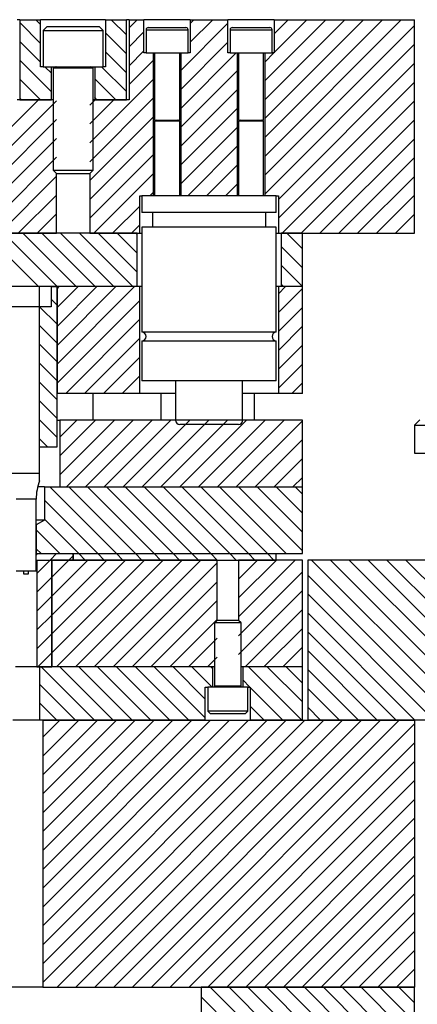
# Model space of a CAD drawing. Header units: inches. Extents: x 220 to 877, y 4 to 174.
# Tile 63 of 256: x 253.85 to 257.58, y 12.75 to 21.97. Entities that reach past the tile are written whole.
import ezdxf

# ---------------------------------------------------------------- set-up
doc = ezdxf.new("R2010")
doc.units = ezdxf.units.IN
doc.header["$LTSCALE"] = 0.5
doc.header["$MEASUREMENT"] = 0
doc.layers.add('SID-M-F', color=202, linetype='Continuous')
doc.layers.add('SID-M-S', color=105, linetype='Continuous')

msp = doc.modelspace()

# ---------------------------------------------------------------- linework, layer by layer
at = {"layer": 'SID-M-F', "linetype": 'Continuous'}
for p, q in [((254.04507, 21.75277), (253.84957, 21.94827)), ((254.04507, 21.92955), (253.99979, 21.97482)), ((254.84957, 21.83216), (254.7069, 21.97482)), ((254.87457, 21.89772), (254.95167, 21.97482)), ((255.4474, 21.94022), (255.482, 21.97482)), ((255.4474, 21.76344), (255.65878, 21.97482)), ((256.14622, 21.4016), (256.71944, 21.97482)), ((256.14622, 21.22483), (256.89622, 21.97482)), ((256.14622, 21.04805), (257.07299, 21.97482)), ((256.14622, 20.87127), (257.24977, 21.97482)), ((256.14622, 20.6945), (257.42655, 21.97482)), ((256.2348, 21.84374), (256.36589, 21.97482)), ((256.2348, 21.66696), (256.54266, 21.97482)), ((254.87457, 21.72094), (255.01433, 21.8607)), ((255.35882, 21.49808), (255.80173, 21.941)), ((256.14622, 20.51772), (257.54957, 21.92107)), ((254.04507, 21.576), (253.84957, 21.7715)), ((254.84957, 21.65538), (254.65407, 21.85088)), ((255.35882, 21.32131), (255.80173, 21.76422)), ((254.84957, 21.4786), (254.65407, 21.6741)), ((254.87457, 21.54416), (255.01433, 21.68393)), ((256.14622, 20.34094), (257.54957, 21.74429)), ((254.14657, 21.29772), (253.84957, 21.59472)), ((254.87457, 21.36739), (255.10291, 21.59573)), ((255.35882, 21.14453), (255.87864, 21.66435)), ((256.14622, 21.57838), (256.23219, 21.66435)), ((254.14657, 21.4745), (254.08624, 21.53482)), ((254.84957, 21.30183), (254.61657, 21.53482)), ((255.35882, 20.96775), (255.89032, 21.49925)), ((256.27457, 20.29251), (257.54957, 21.56751)), ((254.04269, 21.22482), (253.84957, 21.41794)), ((254.50582, 20.82186), (255.10291, 21.41896)), ((254.74979, 21.22482), (254.55257, 21.42205)), ((255.35882, 20.79098), (255.89032, 21.32247)), ((256.27457, 20.11574), (257.54957, 21.39074)), ((253.40379, 20.60372), (254.0249, 21.22482)), ((253.51422, 20.53737), (254.19332, 21.21647)), ((253.86591, 21.22482), (253.84957, 21.24117)), ((254.50582, 20.64508), (255.10291, 21.24218)), ((254.50582, 21.17541), (254.55523, 21.22482)), ((254.50582, 20.99864), (254.732, 21.22482)), ((254.57302, 21.22482), (254.55257, 21.24527)), ((256.31043, 19.97482), (257.54957, 21.21396)), ((255.35882, 20.6142), (255.89032, 21.1457)), ((253.61832, 20.46469), (254.19332, 21.03969)), ((254.50582, 20.46831), (255.10291, 21.0654)), ((256.48721, 19.97482), (257.54957, 21.03718)), ((255.35882, 20.43742), (255.89032, 20.96892)), ((253.61832, 20.28791), (254.19332, 20.86291)), ((254.50582, 20.29153), (255.10291, 20.88863)), ((256.66398, 19.97482), (257.54957, 20.86041)), ((255.42394, 20.32577), (255.89032, 20.79214)), ((253.61832, 20.11114), (254.19332, 20.68614)), ((254.50582, 20.11475), (255.10291, 20.71185)), ((256.84076, 19.97482), (257.54957, 20.68363)), ((255.60072, 20.32577), (255.89032, 20.61537)), ((253.65878, 19.97482), (254.19332, 20.50936)), ((254.54266, 19.97482), (255.10291, 20.53507)), ((257.01754, 19.97482), (257.54957, 20.50685)), ((255.77749, 20.32577), (255.89032, 20.43859)), ((253.83556, 19.97482), (254.19332, 20.33258)), ((255.07038, 20.32577), (255.10291, 20.3583)), ((257.19431, 19.97482), (257.54957, 20.33007)), ((254.71944, 19.97482), (254.97457, 20.22995)), ((254.01233, 19.97482), (254.19332, 20.15581)), ((257.37109, 19.97482), (257.54957, 20.1533)), ((254.89622, 19.97482), (254.97457, 20.05317)), ((254.02492, 19.47482), (253.52807, 19.97167)), ((254.2017, 19.47482), (253.7017, 19.97482)), ((254.37847, 19.47482), (253.87847, 19.97482)), ((254.55525, 19.47482), (254.05525, 19.97482)), ((254.18911, 19.97482), (254.19332, 19.97903)), ((254.73203, 19.47482), (254.23203, 19.97482)), ((254.9088, 19.47482), (254.4088, 19.97482)), ((254.94957, 19.61084), (254.58558, 19.97482)), ((254.94957, 19.78761), (254.76236, 19.97482)), ((254.94957, 19.96439), (254.93913, 19.97482)), ((256.49957, 19.8286), (256.35335, 19.97482)), ((256.49957, 19.65183), (256.29957, 19.85183)), ((256.49957, 19.47505), (256.29957, 19.67505)), ((254.19957, 19.45495), (254.21944, 19.47482)), ((254.19957, 19.27817), (254.39622, 19.47482)), ((254.19957, 19.1014), (254.57299, 19.47482)), ((254.19957, 18.92462), (254.74977, 19.47482)), ((254.19957, 18.74784), (254.92655, 19.47482)), ((256.27457, 19.40863), (256.34076, 19.47482)), ((256.27457, 19.23185), (256.49957, 19.45685)), ((256.32302, 19.47482), (256.29957, 19.49827)), ((254.19957, 19.1234), (254.03614, 19.28682)), ((254.19957, 19.30017), (254.14369, 19.35605)), ((254.19957, 18.57107), (254.97457, 19.34607)), ((256.27457, 19.05507), (256.49957, 19.28007)), ((254.19957, 18.94662), (254.03457, 19.11162)), ((254.2801, 18.47482), (254.97457, 19.16929)), ((256.27457, 18.8783), (256.49957, 19.1033)), ((254.19957, 18.76984), (254.03457, 18.93484)), ((254.45688, 18.47482), (254.97457, 18.99251)), ((256.27457, 18.70152), (256.49957, 18.92652)), ((254.63365, 18.47482), (254.97457, 18.81574)), ((254.19957, 18.59307), (254.03457, 18.75807)), ((256.27457, 18.52474), (256.49957, 18.74974)), ((254.81043, 18.47482), (254.97457, 18.63896)), ((254.19957, 18.41629), (254.03457, 18.58129)), ((256.40142, 18.47482), (256.49957, 18.57297)), ((254.19957, 18.23951), (254.03457, 18.40451)), ((254.19957, 18.06274), (254.03457, 18.22774)), ((254.22457, 18.06574), (254.38365, 18.22482)), ((254.22457, 17.88896), (254.56043, 18.22482)), ((254.22457, 17.71218), (254.73721, 18.22482)), ((254.28898, 17.59982), (254.91398, 18.22482)), ((254.46576, 17.59982), (255.09076, 18.22482)), ((254.64254, 17.59982), (255.26754, 18.22482)), ((254.81931, 17.59982), (255.44431, 18.22482)), ((254.99609, 17.59982), (255.62109, 18.22482)), ((255.17287, 17.59982), (255.79787, 18.22482)), ((255.34964, 17.59982), (255.97464, 18.22482)), ((255.52642, 17.59982), (256.15142, 18.22482)), ((255.7032, 17.59982), (256.3282, 18.22482)), ((255.87997, 17.59982), (256.49957, 18.21941)), ((254.11071, 17.97482), (254.03457, 18.05096)), ((256.05675, 17.59982), (256.49957, 18.04264)), ((256.23353, 17.59982), (256.49957, 17.86586)), ((256.4103, 17.59982), (256.49957, 17.68908)), ((254.75715, 16.97482), (254.13215, 17.59982)), ((254.93393, 16.97482), (254.30893, 17.59982)), ((255.11071, 16.97482), (254.48571, 17.59982)), ((255.28748, 16.97482), (254.66248, 17.59982)), ((255.46426, 16.97482), (254.83926, 17.59982)), ((255.64104, 16.97482), (255.01604, 17.59982)), ((255.81781, 16.97482), (255.19281, 17.59982)), ((255.99459, 16.97482), (255.36959, 17.59982)), ((256.17137, 16.97482), (255.54637, 17.59982)), ((256.34814, 16.97482), (255.72314, 17.59982)), ((256.49957, 17.00017), (255.89992, 17.59982)), ((256.49957, 17.17695), (256.0767, 17.59982)), ((256.49957, 17.35373), (256.25347, 17.59982)), ((256.49957, 17.53051), (256.43025, 17.59982)), ((254.58038, 16.97482), (254.08144, 17.47376)), ((254.4036, 16.97482), (254.08144, 17.29698)), ((254.22682, 16.97482), (254.00457, 17.19708)), ((254.00407, 16.96135), (254.01754, 16.97482)), ((254.05005, 16.97482), (254.00457, 17.0203)), ((254.13431, 16.91482), (254.19431, 16.97482)), ((254.4636, 16.91482), (254.4036, 16.97482)), ((254.64038, 16.91482), (254.58038, 16.97482)), ((254.81715, 16.91482), (254.75715, 16.97482)), ((254.99393, 16.91482), (254.93393, 16.97482)), ((255.17071, 16.91482), (255.11071, 16.97482)), ((255.34748, 16.91482), (255.28748, 16.97482)), ((255.52426, 16.91482), (255.46426, 16.97482)), ((255.70104, 16.91482), (255.64104, 16.97482)), ((255.87781, 16.91482), (255.81781, 16.97482)), ((256.05459, 16.91482), (255.99459, 16.97482)), ((256.23137, 16.91482), (256.17137, 16.97482)), ((254.00957, 16.79007), (254.13431, 16.91482)), ((254.14957, 16.7533), (254.31109, 16.91482)), ((254.14957, 16.57652), (254.48787, 16.91482)), ((254.14957, 16.39974), (254.66464, 16.91482)), ((254.14957, 16.22297), (254.84142, 16.91482)), ((254.14957, 16.04619), (255.0182, 16.91482)), ((254.19497, 15.91482), (255.19497, 16.91482)), ((254.31109, 16.91482), (254.34957, 16.9533)), ((254.37175, 15.91482), (255.37175, 16.91482)), ((254.54853, 15.91482), (255.54853, 16.91482)), ((254.7253, 15.91482), (255.69907, 16.88858)), ((255.90007, 16.73603), (256.07886, 16.91482)), ((255.90007, 16.55925), (256.25563, 16.91482)), ((255.90007, 16.38248), (256.43241, 16.91482)), ((258.08492, 15.41482), (256.58492, 16.91482)), ((258.2617, 15.41482), (256.7617, 16.91482)), ((258.43847, 15.41482), (256.93847, 16.91482)), ((258.61525, 15.41482), (257.11525, 16.91482)), ((258.79203, 15.41482), (257.29203, 16.91482)), ((258.9688, 15.41482), (257.4688, 16.91482)), ((255.90007, 16.2057), (256.49957, 16.8052)), ((254.00957, 16.6133), (254.14957, 16.7533)), ((254.90208, 15.91482), (255.69907, 16.71181)), ((257.90814, 15.41482), (256.54957, 16.7734)), ((255.90007, 16.02892), (256.49957, 16.62842)), ((254.00957, 16.43652), (254.14957, 16.57652)), ((255.07886, 15.91482), (255.69907, 16.53503)), ((257.73137, 15.41482), (256.54957, 16.59662)), ((255.96274, 15.91482), (256.49957, 16.45165)), ((257.55459, 15.41482), (256.54957, 16.41984)), ((254.00957, 16.25974), (254.14957, 16.39974)), ((255.25563, 15.91482), (255.69907, 16.35825)), ((256.13952, 15.91482), (256.49957, 16.27487)), ((257.37781, 15.41482), (256.54957, 16.24307)), ((254.00957, 16.08297), (254.14957, 16.22297)), ((255.43241, 15.91482), (255.69907, 16.18148)), ((254.0182, 15.91482), (254.14957, 16.04619)), ((256.31629, 15.91482), (256.49957, 16.09809)), ((257.20104, 15.41482), (256.54957, 16.06629)), ((255.60919, 15.91482), (255.69907, 16.0047)), ((254.54939, 15.41482), (254.04939, 15.91482)), ((254.72616, 15.41482), (254.22616, 15.91482)), ((254.90294, 15.41482), (254.40294, 15.91482)), ((255.07972, 15.41482), (254.57972, 15.91482)), ((255.25649, 15.41482), (254.75649, 15.91482)), ((255.43327, 15.41482), (254.93327, 15.91482)), ((255.58857, 15.4363), (255.11005, 15.91482)), ((255.58857, 15.61308), (255.28682, 15.91482)), ((255.6536, 15.72482), (255.4636, 15.91482)), ((255.65907, 15.89613), (255.64038, 15.91482)), ((256.49393, 15.41482), (255.99393, 15.91482)), ((256.49957, 15.58596), (256.17071, 15.91482)), ((256.49957, 15.76274), (256.34748, 15.91482)), ((256.49307, 15.91482), (256.49957, 15.92132)), ((257.02426, 15.41482), (256.54957, 15.88951)), ((256.00715, 15.72482), (255.94007, 15.79191)), ((254.37261, 15.41482), (254.03457, 15.75286)), ((256.31715, 15.41482), (256.01057, 15.72141)), ((256.84748, 15.41482), (256.54957, 15.71274)), ((254.19583, 15.41482), (254.03457, 15.57609)), ((256.14038, 15.41482), (256.01057, 15.54463)), ((256.67071, 15.41482), (256.54957, 15.53596)), ((254.06582, 15.25533), (254.2253, 15.41482)), ((254.06582, 15.07856), (254.40208, 15.41482)), ((254.06582, 14.90178), (254.57886, 15.41482)), ((254.06582, 14.725), (254.75563, 15.41482)), ((254.06582, 14.54823), (254.93241, 15.41482)), ((254.06582, 14.37145), (255.10919, 15.41482)), ((254.06582, 14.19467), (255.28596, 15.41482)), ((254.06582, 14.0179), (255.46274, 15.41482)), ((254.06582, 13.84112), (255.63952, 15.41482)), ((254.06582, 13.66434), (255.81629, 15.41482)), ((254.06582, 13.48757), (255.99307, 15.41482)), ((254.06582, 13.31079), (256.16985, 15.41482)), ((254.06582, 13.13401), (256.34662, 15.41482)), ((254.06582, 12.95724), (256.5234, 15.41482)), ((254.20018, 12.91482), (256.70018, 15.41482)), ((254.37695, 12.91482), (256.87695, 15.41482)), ((254.55373, 12.91482), (257.05373, 15.41482)), ((254.73051, 12.91482), (257.23051, 15.41482)), ((254.90728, 12.91482), (257.40728, 15.41482)), ((255.08406, 12.91482), (257.54957, 15.38033)), ((255.26084, 12.91482), (257.54957, 15.20355)), ((255.43761, 12.91482), (257.54957, 15.02677)), ((255.61439, 12.91482), (257.54957, 14.85)), ((255.79117, 12.91482), (257.54957, 14.67322)), ((255.96794, 12.91482), (257.54957, 14.49644)), ((256.14472, 12.91482), (257.54957, 14.31967)), ((256.3215, 12.91482), (257.54957, 14.14289)), ((256.49827, 12.91482), (257.54957, 13.96611)), ((256.67505, 12.91482), (257.54957, 13.78934)), ((256.85183, 12.91482), (257.54957, 13.61256)), ((257.0286, 12.91482), (257.54957, 13.43578)), ((257.20538, 12.91482), (257.54957, 13.25901)), ((257.38216, 12.91482), (257.54957, 13.08223)), ((257.54957, 11.00043), (255.63517, 12.91482)), ((257.54957, 11.1772), (255.81195, 12.91482)), ((257.54957, 11.35398), (255.98873, 12.91482)), ((257.54957, 11.53076), (256.1655, 12.91482)), ((257.54957, 11.70753), (256.34228, 12.91482)), ((257.54957, 11.88431), (256.51906, 12.91482)), ((257.54957, 12.06109), (256.69583, 12.91482)), ((257.54957, 12.23786), (256.87261, 12.91482)), ((257.54957, 12.41464), (257.04939, 12.91482)), ((257.54957, 12.59142), (257.22616, 12.91482)), ((257.54957, 12.76819), (257.40294, 12.91482)), ((257.54957, 10.82365), (255.54957, 12.82365))]:
    msp.add_line(p, q, dxfattribs=at)
at = {"layer": 'SID-M-S'}
for p, q in [((253.84957, 21.97482), (253.82457, 21.97482)), ((253.84957, 21.97482), (253.84957, 21.22482)), ((253.84957, 21.97482), (254.04507, 21.97482)), ((254.04507, 21.53482), (254.04507, 21.97482)), ((254.65407, 21.97482), (254.04507, 21.97482)), ((254.65407, 21.97482), (254.65407, 21.53482)), ((254.65407, 21.97482), (254.84957, 21.97482)), ((254.84957, 21.22482), (254.84957, 21.97482)), ((254.87457, 21.97482), (254.84957, 21.97482)), ((254.87457, 21.97482), (255.01433, 21.97482)), ((254.87457, 21.97482), (254.87457, 21.22482)), ((255.01433, 21.66435), (255.01433, 21.97482)), ((255.4474, 21.97482), (255.01433, 21.97482)), ((255.4474, 21.97482), (255.4474, 21.66435)), ((255.4474, 21.97482), (255.80173, 21.97482)), ((255.80173, 21.66435), (255.80173, 21.97482)), ((256.2348, 21.97482), (255.80173, 21.97482)), ((256.2348, 21.97482), (256.2348, 21.66435)), ((256.2348, 21.97482), (257.54957, 21.97482)), ((257.54957, 19.97482), (257.54957, 21.97482)), ((254.10582, 21.90982), (254.06832, 21.87232)), ((254.06832, 21.87232), (254.06832, 21.53482)), ((254.06832, 21.87232), (254.63082, 21.87232)), ((254.10582, 21.90982), (254.59332, 21.90982)), ((254.63082, 21.87232), (254.59332, 21.90982)), ((254.63082, 21.53482), (254.63082, 21.87232)), ((255.03402, 21.88088), (255.03402, 21.66435)), ((255.03402, 21.88088), (255.42772, 21.88088)), ((255.0537, 21.90057), (255.40803, 21.90057)), ((255.42772, 21.66435), (255.42772, 21.88088)), ((255.82142, 21.88088), (255.82142, 21.66435)), ((255.82142, 21.88088), (256.21512, 21.88088)), ((255.8411, 21.90057), (256.19543, 21.90057)), ((256.21512, 21.66435), (256.21512, 21.88088)), ((255.03402, 21.66435), (255.01433, 21.66435)), ((255.03402, 21.66435), (255.42772, 21.66435)), ((255.10291, 20.32577), (255.10291, 21.66435)), ((255.11276, 21.66435), (255.11276, 21.03403)), ((255.34898, 21.03403), (255.34898, 21.66435)), ((255.35882, 21.66435), (255.35882, 20.32577)), ((255.4474, 21.66435), (255.42772, 21.66435)), ((255.82142, 21.66435), (255.80173, 21.66435)), ((255.82142, 21.66435), (256.21512, 21.66435)), ((255.89032, 20.32577), (255.89032, 21.66435)), ((255.90016, 21.66435), (255.90016, 21.03403)), ((256.13638, 21.03403), (256.13638, 21.66435)), ((256.14622, 21.66435), (256.14622, 20.32577)), ((256.2348, 21.66435), (256.21512, 21.66435)), ((254.06832, 21.53482), (254.04507, 21.53482)), ((254.06832, 21.53482), (254.63082, 21.53482)), ((254.14657, 21.22482), (254.14657, 21.53482)), ((254.16207, 21.53482), (254.16207, 21.53443)), ((254.16207, 21.53443), (254.53707, 21.53443)), ((254.18912, 21.5329), (254.16207, 21.52305)), ((254.16207, 21.52305), (254.16207, 20.56607)), ((254.16207, 21.52305), (254.53707, 21.52305)), ((254.18912, 21.5329), (254.51001, 21.5329)), ((254.53707, 21.52305), (254.51001, 21.5329)), ((254.53707, 21.53443), (254.53707, 21.53482)), ((254.53707, 20.56607), (254.53707, 21.52305)), ((254.55257, 21.53482), (254.55257, 21.22482)), ((254.65407, 21.53482), (254.63082, 21.53482)), ((254.16207, 21.22482), (253.82457, 21.22482)), ((253.84957, 21.22482), (254.14657, 21.22482)), ((254.87457, 21.22482), (254.53707, 21.22482)), ((254.55257, 21.22482), (254.84957, 21.22482)), ((255.11276, 21.03403), (255.34898, 21.03403)), ((255.12824, 21.03251), (255.11276, 21.02687)), ((255.11276, 21.02687), (255.11276, 20.32577)), ((255.11276, 21.02687), (255.34898, 21.02687)), ((255.12824, 21.03251), (255.33349, 21.03251)), ((255.34898, 21.02687), (255.33349, 21.03251)), ((255.34898, 20.32577), (255.34898, 21.02687)), ((255.90016, 21.03403), (256.13638, 21.03403)), ((255.91565, 21.03251), (255.90016, 21.02687)), ((255.90016, 21.02687), (255.90016, 20.32577)), ((255.90016, 21.02687), (256.13638, 21.02687)), ((255.91565, 21.03251), (256.12089, 21.03251)), ((256.13638, 21.02687), (256.12089, 21.03251)), ((256.13638, 20.32577), (256.13638, 21.02687)), ((254.16207, 20.56607), (254.19332, 20.53482)), ((254.16207, 20.56607), (254.53707, 20.56607)), ((254.50582, 20.53482), (254.53707, 20.56607)), ((254.19332, 19.97482), (254.19332, 20.53482)), ((254.19332, 20.53482), (254.50582, 20.53482)), ((254.50582, 20.53482), (254.50582, 19.97482)), ((254.97457, 19.97482), (254.97457, 20.32577)), ((254.97457, 20.32577), (254.99465, 20.32577)), ((254.99465, 20.32577), (254.99465, 20.16829)), ((256.25449, 20.32577), (254.99465, 20.32577)), ((256.25449, 20.16829), (256.25449, 20.32577)), ((256.25449, 20.32577), (256.27457, 20.32577)), ((256.27457, 20.32577), (256.27457, 19.97482)), ((256.25449, 20.16829), (254.99465, 20.16829)), ((255.09307, 20.16829), (255.09307, 20.03049)), ((256.15606, 20.03049), (256.15606, 20.16829)), ((254.99465, 20.03049), (254.99465, 19.04816)), ((256.25449, 20.03049), (254.99465, 20.03049)), ((256.25449, 19.04816), (256.25449, 20.03049)), ((254.94957, 19.97482), (253.52807, 19.97482)), ((253.61832, 19.97482), (254.19332, 19.97482)), ((254.50582, 19.97482), (254.97457, 19.97482)), ((254.94957, 19.47482), (254.94957, 19.97482)), ((254.97457, 19.97482), (254.99465, 19.97482)), ((256.25449, 19.97482), (256.27457, 19.97482)), ((256.27457, 19.97482), (257.54957, 19.97482)), ((256.29957, 19.97482), (256.29957, 19.47482)), ((256.49957, 19.97482), (256.29957, 19.97482)), ((256.49957, 19.47482), (256.49957, 19.97482)), ((254.03457, 19.47482), (253.69107, 19.47482)), ((254.94957, 19.47482), (254.03457, 19.47482)), ((254.03457, 19.28682), (254.03457, 19.47482)), ((254.14369, 19.47482), (254.14369, 19.28682)), ((254.14369, 19.47482), (254.19957, 19.47482)), ((254.19957, 17.97482), (254.19957, 19.47482)), ((254.19957, 19.47482), (254.19957, 18.47482)), ((254.97457, 19.47482), (254.19957, 19.47482)), ((254.97457, 18.47482), (254.97457, 19.47482)), ((254.99465, 19.47482), (254.97457, 19.47482)), ((256.27457, 19.47482), (256.25449, 19.47482)), ((256.27457, 19.47482), (256.27457, 18.47482)), ((256.49957, 19.47482), (256.27457, 19.47482)), ((256.49957, 19.47482), (256.29957, 19.47482)), ((256.49957, 18.47482), (256.49957, 19.47482)), ((254.03457, 19.28682), (253.69107, 19.28682)), ((254.14369, 19.28682), (254.03457, 19.28682)), ((254.03457, 17.72482), (254.03457, 19.28682)), ((256.25449, 19.04816), (254.99465, 19.04816)), ((254.99465, 18.96558), (254.99465, 18.59348)), ((256.25449, 18.96558), (254.99465, 18.96558)), ((256.25449, 18.59348), (256.25449, 18.96558)), ((256.25449, 18.59348), (254.99465, 18.59348)), ((255.30961, 18.59348), (255.30961, 18.22419)), ((255.93953, 18.22419), (255.93953, 18.59348)), ((254.97457, 18.47482), (254.19957, 18.47482)), ((254.53707, 18.22482), (254.53707, 18.47482)), ((255.30961, 18.47482), (254.97457, 18.47482)), ((255.17457, 18.22482), (255.17457, 18.47482)), ((256.27457, 18.47482), (255.93953, 18.47482)), ((256.04957, 18.22482), (256.04957, 18.47482)), ((256.49957, 18.47482), (256.27457, 18.47482)), ((254.19957, 18.22482), (254.22457, 18.22482)), ((254.22457, 18.22482), (254.22457, 17.59982)), ((255.30961, 18.22482), (254.22457, 18.22482)), ((255.93953, 18.22419), (255.30961, 18.22419)), ((255.90016, 18.18482), (255.34898, 18.18482)), ((256.49957, 18.22482), (255.93953, 18.22482)), ((256.49957, 17.59982), (256.49957, 18.22482)), ((257.59957, 18.22732), (257.54957, 18.17732)), ((257.54957, 18.17732), (257.54957, 17.91482)), ((257.54957, 18.17732), (258.29957, 18.17732)), ((254.03457, 17.97482), (254.19957, 17.97482)), ((257.54957, 17.91482), (258.29957, 17.91482)), ((254.03457, 17.72482), (253.75332, 17.72482)), ((254.08144, 17.59982), (254.01735, 17.59982)), ((254.08144, 17.59982), (254.08144, 17.28732)), ((254.08144, 17.59982), (256.49957, 17.59982)), ((254.22457, 17.59982), (256.49957, 17.59982)), ((256.49957, 16.97482), (256.49957, 17.59982)), ((254.00357, 17.48321), (253.81557, 17.48321)), ((254.00357, 16.80982), (254.00357, 17.48321)), ((254.08144, 17.28732), (254.00357, 17.28732)), ((254.00457, 17.24294), (254.00357, 17.24294)), ((254.08144, 17.28732), (254.00457, 17.24294)), ((254.00457, 17.24294), (254.00457, 16.97482)), ((254.00357, 16.97482), (254.00407, 16.97482)), ((254.00407, 16.91482), (254.00407, 16.97482)), ((254.00407, 16.97482), (254.34957, 16.97482)), ((254.00457, 16.97482), (256.49957, 16.97482)), ((254.34957, 16.97482), (254.34957, 16.91482)), ((254.34957, 16.97482), (256.24957, 16.97482)), ((254.34957, 16.91482), (254.34957, 16.97482)), ((256.24957, 16.97482), (256.24957, 16.91482)), ((254.00357, 16.91482), (254.00407, 16.91482)), ((254.00407, 16.91482), (254.34957, 16.91482)), ((254.00957, 16.91482), (254.00957, 15.91482)), ((254.00957, 16.91482), (254.14957, 16.91482)), ((254.14957, 15.91482), (254.14957, 16.91482)), ((254.14957, 16.91482), (254.14957, 15.91482)), ((255.69907, 16.91482), (254.14957, 16.91482)), ((254.34957, 16.91482), (256.24957, 16.91482)), ((255.69907, 16.34982), (255.69907, 16.91482)), ((255.90007, 16.91482), (255.90007, 16.34982)), ((256.49957, 16.91482), (255.90007, 16.91482)), ((256.49957, 15.91482), (256.49957, 16.91482)), ((263.44957, 16.91482), (256.54957, 16.91482)), ((256.54957, 16.91482), (256.54957, 15.41482)), ((254.00357, 16.80982), (253.81557, 16.80982)), ((253.88607, 16.80982), (253.88607, 16.78632)), ((253.88607, 16.78632), (253.93307, 16.78632)), ((253.93307, 16.78632), (253.93307, 16.80982)), ((255.69907, 16.34982), (255.67457, 16.32532)), ((255.67457, 16.32532), (255.67457, 15.73413)), ((255.92457, 16.32532), (255.67457, 16.32532)), ((255.90007, 16.34982), (255.69907, 16.34982)), ((255.92457, 16.32532), (255.90007, 16.34982)), ((255.92457, 15.73413), (255.92457, 16.32532)), ((254.00957, 15.91482), (253.80957, 15.91482)), ((254.00957, 15.91482), (254.14957, 15.91482)), ((254.03457, 15.91482), (254.03457, 15.41482)), ((255.65907, 15.91482), (254.03457, 15.91482)), ((255.67457, 15.91482), (254.14957, 15.91482)), ((255.65907, 15.72482), (255.65907, 15.91482)), ((256.49957, 15.91482), (255.92457, 15.91482)), ((255.94007, 15.91482), (255.94007, 15.72482)), ((256.49957, 15.91482), (255.94007, 15.91482)), ((256.49957, 15.41482), (256.49957, 15.91482)), ((255.58857, 15.41482), (255.58857, 15.72482)), ((255.58857, 15.72482), (255.61207, 15.72482)), ((255.61207, 15.72482), (255.61207, 15.49982)), ((255.98707, 15.72482), (255.61207, 15.72482)), ((255.67457, 15.73413), (255.69487, 15.72674)), ((255.92457, 15.73413), (255.67457, 15.73413)), ((255.67457, 15.72522), (255.67457, 15.72482)), ((255.92457, 15.72522), (255.67457, 15.72522)), ((255.90426, 15.72674), (255.69487, 15.72674)), ((255.90426, 15.72674), (255.92457, 15.73413)), ((255.92457, 15.72482), (255.92457, 15.72522)), ((255.98707, 15.49982), (255.98707, 15.72482)), ((255.98707, 15.72482), (256.01057, 15.72482)), ((256.01057, 15.72482), (256.01057, 15.41482)), ((255.61207, 15.49982), (255.63707, 15.47482)), ((255.98707, 15.49982), (255.61207, 15.49982)), ((255.96207, 15.47482), (255.98707, 15.49982)), ((254.03457, 15.41482), (253.78457, 15.41482)), ((255.58857, 15.41482), (254.03457, 15.41482)), ((254.06582, 15.41482), (254.06582, 12.91482)), ((254.06582, 15.41482), (257.54957, 15.41482)), ((255.96207, 15.47482), (255.63707, 15.47482)), ((256.49957, 15.41482), (256.01057, 15.41482)), ((263.54957, 15.41482), (256.54957, 15.41482)), ((257.54957, 15.41482), (257.54957, 12.91482)), ((254.06582, 12.91482), (253.75332, 12.91482)), ((254.06582, 12.91482), (257.54957, 12.91482)), ((255.54957, 12.91482), (255.54957, 6.91482)), ((257.54957, 12.91482), (255.54957, 12.91482)), ((257.54957, 6.91482), (257.54957, 12.91482))]:
    msp.add_line(p, q, dxfattribs=at)
for centre, radius, start, end in [((255.0537, 21.88088), 0.01969, 90, 180), ((255.40803, 21.88088), 0.01969, 0, 90), ((255.8411, 21.88088), 0.01969, 90, 180), ((256.19543, 21.88088), 0.01969, 0, 90), ((254.18885, 21.53364), 0.000787, 290, 90), ((254.51028, 21.53364), 0.000787, 90, 250), ((255.12798, 21.03325), 0.000787, 290, 90), ((255.33376, 21.03325), 0.000787, 90, 250), ((255.91538, 21.03325), 0.000787, 290, 90), ((256.12116, 21.03325), 0.000787, 90, 250), ((254.99268, 19.00687), 0.04134, 272.729403, 87.270597), ((256.25646, 19.00687), 0.04134, 92.729403, 267.270597), ((255.34898, 18.22419), 0.03937, 180, 270), ((255.90016, 18.22419), 0.03937, 270, 0), ((254.50357, 17.48321), 0.5, 159.647689, 180), ((255.6946, 15.726), 0.000787, 270, 70), ((255.90453, 15.726), 0.000787, 110, 270)]:
    msp.add_arc(centre, radius, start, end, dxfattribs=at)
msp.add_open_spline([(254.03457, 17.65701), (254.03457, 17.65721), (254.03457, 17.65776), (254.03457, 17.67684), (254.03457, 17.70311), (254.03457, 17.72334), (254.03457, 17.72482)], degree=3, knots=[0, 0, 0, 0, 0.1118801, 0.3043296, 0.9488615, 1, 1, 1, 1], dxfattribs=at)

doc.saveas('drawing.dxf')
